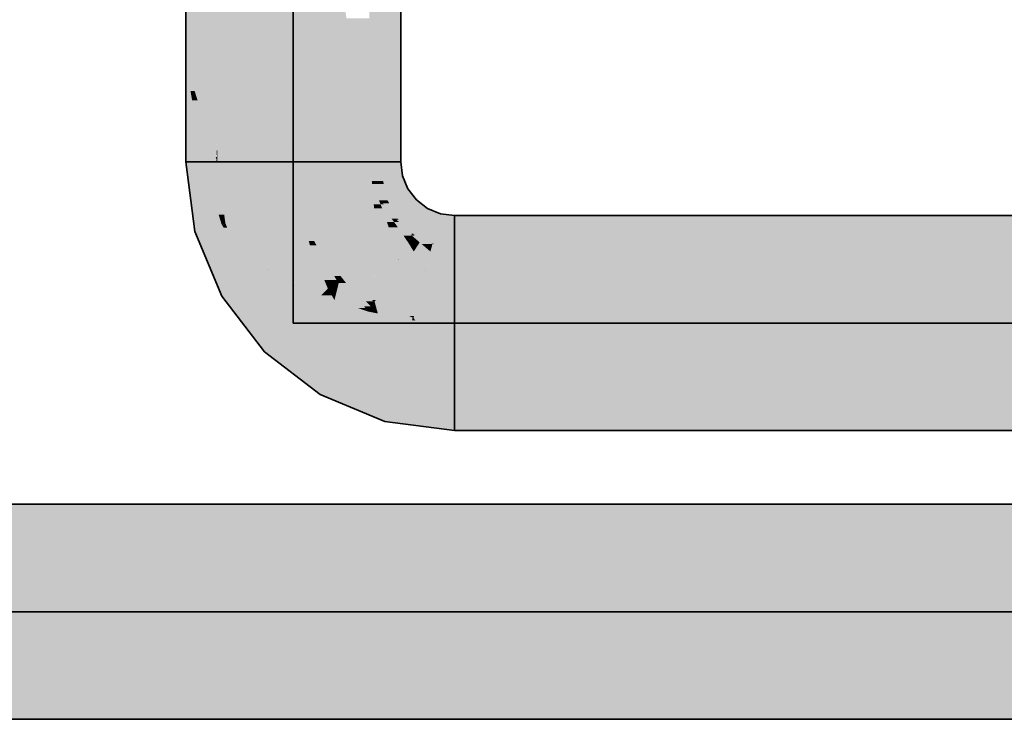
# Model space of a CAD drawing. Extents: x -223 to 557, y -138 to 606.
# Tile 183 of 256: x 5.28 to 10.32, y 355.79 to 359.37. Entities that reach past the tile are written whole.
import ezdxf

# ---------------------------------------------------------------- set-up
doc = ezdxf.new("R2010")
doc.units = 0
doc.layers.get('0').update_dxf_attribs({"lineweight": 35})
doc.layers.add('0-Shading', color=7, linetype='Continuous', lineweight=35)
for name, color, linetype, lineweight, true_color in [('H_Ruecklauf', 5, 'Continuous', 35, 0x0000ff), ('H_Vorlauf', 1, 'Continuous', 35, 0xff0000), ('H_Vorlauf_Beschriftung', 1, 'Continuous', 18, 0xff0000)]:
    doc.layers.add(name, color=color, linetype=linetype, lineweight=lineweight, true_color=true_color)

# ---------------------------------------------------------------- blocks, each defined once
blk = doc.blocks.new('Shading-A07ALDT91N', base_point=(-32.248, 361.5577))
at = {"layer": '0-Shading', "color": 174, "true_color": 0x0000b0}
for points in [[(-30.8765, 356.8739), (33.3757, 356.8739), (-30.8765, 356.8929)], [(33.3757, 356.8739), (-30.8765, 356.8929), (33.3857, 356.8929)], [(-30.8765, 356.7318), (32.1337, 356.7318), (-30.8765, 356.8739)], [(32.1337, 356.7318), (-30.8765, 356.8739), (31.7827, 356.8739)], [(-22.5212, 355.7929), (33.3857, 355.7929), (-24.9684, 355.954)], [(33.3857, 355.7929), (-24.9684, 355.954), (33.3004, 355.954)]]:
    blk.add_solid(points, dxfattribs=at)
at = {"layer": '0-Shading', "color": 5, "true_color": 0x0000f5}
for points in [[(-28.4525, 356.3466), (32.7756, 356.3466), (-30.8765, 356.7318)], [(32.7756, 356.3466), (32.1337, 356.7318), (-30.8765, 356.7318)], [(-28.4293, 356.3429), (32.7818, 356.3429), (-28.4525, 356.3466)], [(32.7818, 356.3429), (-28.4525, 356.3466), (32.7756, 356.3466)], [(-24.9684, 355.954), (33.3004, 355.954), (-28.4293, 356.3429)], [(33.3004, 355.954), (-28.4293, 356.3429), (32.7818, 356.3429)]]:
    blk.add_solid(points, dxfattribs=at)
blk = doc.blocks.new('Shading-A07ALDTF1N', base_point=(138.8019, 357.9741))
at = {"layer": '0-Shading', "color": 14, "true_color": 0xb00000}
for points in [[(7.0674, 359.1469), (7.2285, 359.1469), (7.0674, 361.1494)], [(7.2285, 359.1469), (7.2285, 361.1494), (7.0674, 361.1494)], [(6.1285, 359.2102), (6.2346, 359.4999), (6.1285, 359.4999)], [(6.1475, 359.2102), (6.1285, 359.2102), (6.2346, 359.4999)], [(6.249, 359.2758), (6.1672, 359.2758), (6.2346, 359.4999)], [(6.249, 359.2758), (6.2896, 359.4216), (6.2396, 359.4216)], [(6.2896, 359.2758), (6.249, 359.2758), (6.2896, 359.4216)], [(6.2131, 359.1469), (6.1285, 359.1469), (6.249, 359.2758)], [(6.1285, 359.1469), (6.249, 359.2758), (6.1672, 359.2758)], [(6.2664, 359.0057), (6.1738, 359.0057), (6.249, 359.2758)], [(6.2659, 359.0131), (6.2896, 359.2758), (6.249, 359.2758)], [(6.2896, 359.0131), (6.2659, 359.0131), (6.2896, 359.2758)], [(6.1285, 359.1469), (6.1475, 359.2102), (6.1285, 359.2102)], [(6.1285, 358.6441), (6.2148, 358.6441), (6.1285, 359.1469)], [(6.1738, 359.0057), (6.2131, 359.1469), (6.1285, 359.1469)], [(6.1738, 359.0057), (6.1527, 359.0057), (6.1285, 359.1469)], [(7.0674, 358.6441), (7.1422, 358.6441), (7.0674, 359.1469)], [(7.1422, 358.6441), (7.0674, 359.1469), (7.2285, 359.1469)], [(7.1422, 358.6441), (7.2285, 358.6441), (7.2285, 359.1469)], [(6.1608, 358.959), (6.1738, 359.0057), (6.1527, 359.0057)], [(6.1887, 358.959), (6.1608, 358.959), (6.1738, 359.0057)], [(6.1996, 358.9251), (6.2664, 359.0057), (6.1738, 359.0057)], [(6.2715, 358.9251), (6.1996, 358.9251), (6.2664, 359.0057)], [(6.2715, 358.9251), (6.2896, 359.0131), (6.2659, 359.0131)], [(6.2896, 358.9251), (6.2715, 358.9251), (6.2896, 359.0131)], [(6.1901, 358.7882), (6.1887, 358.959), (6.1608, 358.959)], [(6.2434, 358.7882), (6.1901, 358.7882), (6.1887, 358.959)], [(6.2434, 358.7882), (6.2715, 358.9251), (6.1996, 358.9251)], [(6.2803, 358.7882), (6.2434, 358.7882), (6.2715, 358.9251)], [(6.2859, 358.7022), (6.2896, 358.9251), (6.2715, 358.9251)], [(6.2896, 358.7022), (6.2859, 358.7022), (6.2896, 358.9251)], [(6.2143, 358.6466), (6.2434, 358.7882), (6.1901, 358.7882)], [(6.2143, 358.6466), (6.2861, 358.6466), (6.2434, 358.7882)], [(6.2818, 358.6685), (6.2803, 358.7882), (6.2434, 358.7882)], [(6.2872, 358.6515), (6.2847, 358.6515), (6.2434, 358.7882)], [(6.288, 358.6685), (6.2818, 358.6685), (6.2803, 358.7882)], [(6.288, 358.6685), (6.2896, 358.7022), (6.2859, 358.7022)], [(6.2896, 358.6685), (6.288, 358.6685), (6.2896, 358.7022)], [(6.2148, 358.6441), (6.2869, 358.6441), (6.2143, 358.6466)], [(6.2869, 358.6441), (6.2143, 358.6466), (6.2861, 358.6466)], [(6.2872, 358.6515), (6.288, 358.6685), (6.2818, 358.6685)], [(6.2869, 358.6441), (6.2872, 358.6515), (6.2847, 358.6515)], [(6.2869, 358.6441), (6.2896, 358.6441), (6.2872, 358.6515)], [(6.2891, 358.6515), (6.2872, 358.6515), (6.288, 358.6685)], [(6.2896, 358.6441), (6.2891, 358.6515), (6.2872, 358.6515)], [(6.2896, 358.6441), (6.2896, 358.6685), (6.288, 358.6685)], [(7.5035, 358.208), (33.8456, 358.208), (7.5035, 358.3691)], [(33.8456, 358.208), (7.5035, 358.3691), (33.7944, 358.3691)], [(7.5035, 357.2691), (33.7944, 357.2691), (7.5035, 357.4302)], [(33.7944, 357.2691), (7.5035, 357.4302), (33.8456, 357.4302)]]:
    blk.add_solid(points, dxfattribs=at)
at = {"layer": '0-Shading', "color": 1, "true_color": 0xf50000}
for points in [[(6.5098, 359.3636), (6.3947, 359.3636), (6.6785, 360.31)], [(6.3815, 358.6441), (6.6785, 359.9721), (6.6183, 359.9721)], [(6.502, 359.1828), (6.6785, 359.1828), (6.6785, 359.9721)], [(6.6785, 359.1828), (6.8287, 359.9721), (6.6785, 359.9721)], [(6.7621, 359.1828), (6.6785, 359.1828), (6.8707, 359.882)], [(6.6785, 359.1828), (6.8707, 359.882), (6.8116, 359.882)], [(6.6785, 358.6441), (7.0674, 358.6441), (6.8707, 359.882)], [(6.2896, 359.0131), (6.4121, 359.4216), (6.2896, 359.4216)], [(7.0674, 358.6441), (7.0674, 359.3779), (6.9508, 359.3779)], [(6.339, 359.0131), (6.2896, 359.0131), (6.3947, 359.3636)], [(6.3919, 358.7022), (6.2896, 358.7022), (6.5098, 359.3636)], [(6.2896, 358.7022), (6.5098, 359.3636), (6.3947, 359.3636)], [(6.3815, 358.6441), (6.6043, 358.6441), (6.502, 359.1828)], [(6.6043, 358.6441), (6.502, 359.1828), (6.6785, 359.1828)], [(6.6043, 358.6441), (6.6785, 358.6441), (6.6785, 359.1828)], [(6.6785, 358.6441), (6.7621, 359.1828), (6.6785, 359.1828)], [(6.2896, 358.7022), (6.339, 359.0131), (6.2896, 359.0131)], [(6.2896, 358.6441), (6.3815, 358.6441), (6.2896, 358.7022)], [(6.3815, 358.6441), (6.3919, 358.7022), (6.2896, 358.7022)], [(6.3253, 358.3733), (6.3815, 358.6441), (6.2896, 358.6441)], [(6.5967, 358.5814), (6.3685, 358.5814), (6.6043, 358.6441)], [(6.3685, 358.5814), (6.6043, 358.6441), (6.3815, 358.6441)], [(6.5967, 358.5814), (6.6785, 358.6441), (6.6043, 358.6441)], [(6.6868, 358.5814), (6.5967, 358.5814), (6.6785, 358.6441)], [(6.6934, 358.5312), (7.0674, 358.6441), (6.6785, 358.6441)], [(7.0823, 358.5312), (6.6934, 358.5312), (7.0674, 358.6441)], [(6.3253, 358.3733), (6.5967, 358.5814), (6.3685, 358.5814)], [(6.5745, 358.3952), (6.3538, 358.3952), (6.5967, 358.5814)], [(6.7066, 358.4306), (6.5787, 358.4306), (6.6868, 358.5814)], [(6.5787, 358.4306), (6.6868, 358.5814), (6.5967, 358.5814)], [(6.7066, 358.4306), (7.0823, 358.5312), (6.6934, 358.5312)], [(7.0901, 358.4306), (6.7066, 358.4306), (7.0823, 358.5312)], [(7.1258, 358.4261), (7.0905, 358.4261), (7.0823, 358.5312)], [(6.7161, 358.3952), (6.5745, 358.3952), (6.7066, 358.4306)], [(6.5745, 358.3952), (6.7066, 358.4306), (6.5787, 358.4306)], [(6.7863, 358.2382), (6.7582, 358.2382), (6.7066, 358.4306)], [(6.7166, 358.4065), (7.0901, 358.4306), (6.7066, 358.4306)], [(7.092, 358.4065), (6.7166, 358.4065), (7.0901, 358.4306)], [(7.092, 358.4065), (7.1258, 358.4261), (7.0905, 358.4261)], [(7.1328, 358.4065), (7.092, 358.4065), (7.1258, 358.4261)], [(7.1951, 358.3357), (7.1578, 358.3357), (7.1258, 358.4261)], [(6.4927, 358.3733), (6.3253, 358.3733), (6.5745, 358.3952)], [(6.3253, 358.3733), (6.5745, 358.3952), (6.3538, 358.3952)], [(6.331, 358.3299), (6.4927, 358.3733), (6.3253, 358.3733)], [(6.5689, 358.3299), (6.331, 358.3299), (6.5745, 358.3952)], [(6.747, 358.2798), (6.5646, 358.2798), (6.7161, 358.3952)], [(6.5646, 358.2798), (6.7161, 358.3952), (6.5745, 358.3952)], [(6.789, 358.2316), (7.092, 358.4065), (6.7166, 358.4065)], [(7.0971, 358.2377), (6.7997, 358.2377), (7.092, 358.4065)], [(7.095, 358.3081), (7.1328, 358.4065), (7.092, 358.4065)], [(7.1675, 358.3081), (7.095, 358.3081), (7.1328, 358.4065)], [(6.5646, 358.2798), (6.5689, 358.3299), (6.331, 358.3299)], [(6.5646, 358.2798), (6.3517, 358.2798), (6.331, 358.3299)], [(7.1675, 358.3081), (7.1951, 358.3357), (7.1578, 358.3357)], [(7.2141, 358.3081), (7.1675, 358.3081), (7.1951, 358.3357)], [(7.2855, 358.2664), (7.2427, 358.2664), (7.1951, 358.3357)], [(6.3815, 358.208), (6.5646, 358.2798), (6.3517, 358.2798)], [(6.5585, 358.208), (6.3815, 358.208), (6.5646, 358.2798)], [(6.551, 358.0955), (6.5489, 358.0955), (6.5646, 358.2798)], [(6.7582, 358.2382), (6.5615, 358.2382), (6.5646, 358.2798)], [(6.7582, 358.2382), (6.747, 358.2798), (6.5646, 358.2798)], [(7.0971, 358.2377), (7.1675, 358.3081), (7.095, 358.3081)], [(7.1887, 358.2377), (7.0971, 358.2377), (7.1675, 358.3081)], [(7.1902, 358.2326), (7.2141, 358.3081), (7.1675, 358.3081)], [(7.2659, 358.2326), (7.1902, 358.2326), (7.2141, 358.3081)], [(7.2659, 358.2326), (7.2855, 358.2664), (7.2427, 358.2664)], [(7.2664, 358.2326), (7.2659, 358.2326), (7.2855, 358.2664)], [(7.3255, 358.2322), (7.2662, 358.2322), (7.2855, 358.2664)], [(7.3906, 358.2229), (7.3364, 358.2229), (7.2855, 358.2664)], [(6.5509, 358.0941), (6.7638, 358.217), (6.56, 358.217)], [(6.8148, 358.0941), (6.5509, 358.0941), (6.7638, 358.217)], [(6.7638, 358.217), (6.56, 358.217), (6.7582, 358.2382)], [(6.56, 358.217), (6.7582, 358.2382), (6.5615, 358.2382)], [(6.789, 358.2316), (6.7863, 358.2382), (6.7582, 358.2382)], [(6.789, 358.2316), (6.7599, 358.2316), (6.7582, 358.2382)], [(6.7638, 358.217), (6.789, 358.2316), (6.7599, 358.2316)], [(6.7974, 358.217), (6.7638, 358.217), (6.789, 358.2316)], [(6.8371, 358.0402), (6.7974, 358.217), (6.7638, 358.217)], [(7.091, 358.2316), (6.789, 358.2316), (7.0971, 358.2377)], [(6.789, 358.2316), (7.0971, 358.2377), (6.7997, 358.2377)], [(6.9201, 358.0607), (6.8877, 358.0607), (6.789, 358.2316)], [(6.9201, 358.0607), (7.091, 358.2316), (6.789, 358.2316)], [(6.8996, 358.0402), (6.8371, 358.0402), (6.7974, 358.217)], [(7.096, 358.0607), (6.9201, 358.0607), (7.0971, 358.2377)], [(7.2162, 358.1464), (7.0966, 358.1464), (7.1887, 358.2377)], [(7.0966, 358.1464), (7.1887, 358.2377), (7.0971, 358.2377)], [(7.2162, 358.1464), (7.2659, 358.2326), (7.1902, 358.2326)], [(7.2179, 358.1464), (7.2162, 358.1464), (7.2662, 358.2322)], [(7.2162, 358.1464), (7.2662, 358.2322), (7.2657, 358.2322)], [(7.3206, 358.1443), (7.2167, 358.1443), (7.2662, 358.2322)], [(7.2662, 358.2322), (7.2657, 358.2322), (7.2659, 358.2326)], [(7.2662, 358.2322), (7.2664, 358.2326), (7.2659, 358.2326)], [(7.2953, 358.1851), (7.3255, 358.2322), (7.2662, 358.2322)], [(7.3805, 358.1851), (7.2953, 358.1851), (7.3255, 358.2322)], [(7.3805, 358.1851), (7.3906, 358.2229), (7.3364, 358.2229)], [(7.3563, 358.089), (7.3548, 358.089), (7.3906, 358.2229)], [(7.5035, 358.208), (7.3868, 358.208), (7.3906, 358.2229)], [(6.5509, 358.0941), (6.4286, 358.0941), (6.3815, 358.208)], [(6.5489, 358.0955), (6.5585, 358.208), (6.3815, 358.208)], [(7.3548, 358.089), (7.3805, 358.1851), (7.2953, 358.1851)], [(7.5035, 358.0871), (7.3558, 358.0871), (7.5035, 358.208)], [(7.3558, 358.0871), (7.5035, 358.208), (7.3868, 358.208)], [(7.5035, 357.8191), (33.8668, 357.8191), (7.5035, 358.208)], [(33.8668, 357.8191), (7.5035, 358.208), (33.8456, 358.208)], [(7.2732, 357.928), (7.095, 357.928), (7.2167, 358.1443)], [(7.0952, 357.937), (7.2162, 358.1464), (7.0966, 358.1464)], [(7.1, 357.937), (7.0952, 357.937), (7.2167, 358.1443)], [(7.0952, 357.937), (7.2167, 358.1443), (7.2149, 358.1443)], [(7.2167, 358.1443), (7.2149, 358.1443), (7.2162, 358.1464)], [(7.2167, 358.1443), (7.2179, 358.1464), (7.2162, 358.1464)], [(7.2312, 358.089), (7.3206, 358.1443), (7.2167, 358.1443)], [(7.3548, 358.089), (7.2312, 358.089), (7.3206, 358.1443)], [(6.4522, 358.0371), (6.5509, 358.0941), (6.4286, 358.0941)], [(6.6657, 358.0371), (6.4522, 358.0371), (6.5509, 358.0941)], [(6.5509, 358.0941), (6.551, 358.0955), (6.5489, 358.0955)], [(6.7487, 357.996), (6.8148, 358.0941), (6.5509, 358.0941)], [(6.8554, 357.996), (6.7487, 357.996), (6.8148, 358.0941)], [(7.2922, 357.8554), (7.3548, 358.089), (7.2312, 358.089)], [(7.2965, 357.8554), (7.2922, 357.8554), (7.3558, 358.0871)], [(7.2922, 357.8554), (7.3558, 358.0871), (7.3543, 358.0871)], [(7.4927, 357.8466), (7.2942, 357.8466), (7.3558, 358.0871)], [(7.3558, 358.0871), (7.3543, 358.0871), (7.3548, 358.089)], [(7.3558, 358.0871), (7.3563, 358.089), (7.3548, 358.089)], [(7.5035, 357.8276), (7.5035, 358.0871), (7.3558, 358.0871)], [(6.5109, 357.9606), (6.6657, 358.0371), (6.4522, 358.0371)], [(6.8201, 357.9606), (6.5109, 357.9606), (6.6657, 358.0371)], [(6.8554, 357.996), (6.8996, 358.0402), (6.8371, 358.0402)], [(6.9041, 357.996), (6.8554, 357.996), (6.9113, 358.0249)], [(6.8554, 357.996), (6.9113, 358.0249), (6.8843, 358.0249)], [(6.9113, 358.0249), (6.8843, 358.0249), (6.8996, 358.0402)], [(6.8996, 358.0402), (6.9201, 358.0607), (6.8877, 358.0607)], [(6.9787, 357.937), (6.8895, 357.937), (6.9113, 358.0249)], [(6.9151, 358.0402), (6.8996, 358.0402), (6.9201, 358.0607)], [(6.9113, 358.0249), (6.9151, 358.0402), (6.8996, 358.0402)], [(6.9479, 358.0249), (6.9113, 358.0249), (6.9201, 358.0607)], [(7.0104, 357.8957), (6.9479, 358.0249), (6.9113, 358.0249)], [(7.0765, 357.9044), (7.0412, 357.9044), (6.9201, 358.0607)], [(7.0815, 357.937), (7.096, 358.0607), (6.9201, 358.0607)], [(7.091, 357.9296), (7.0513, 357.9296), (6.9201, 358.0607)], [(7.0479, 357.8957), (7.0104, 357.8957), (6.9479, 358.0249)], [(7.0952, 357.937), (7.0815, 357.937), (7.096, 358.0607)], [(6.8201, 357.9606), (6.8554, 357.996), (6.7487, 357.996)], [(6.8758, 357.9606), (6.8201, 357.9606), (6.8554, 357.996)], [(6.8895, 357.937), (6.9041, 357.996), (6.8554, 357.996)], [(6.6451, 357.7857), (6.8201, 357.9606), (6.5109, 357.9606)], [(7.0614, 357.8783), (6.7377, 357.8783), (6.8201, 357.9606)], [(6.8895, 357.937), (6.8758, 357.9606), (6.8201, 357.9606)], [(7.0104, 357.8957), (6.9787, 357.937), (6.8895, 357.937)], [(7.0765, 357.9044), (7.091, 357.9296), (7.0513, 357.9296)], [(7.1086, 357.8783), (7.0614, 357.8783), (7.095, 357.928)], [(7.0614, 357.8783), (7.095, 357.928), (7.0901, 357.928)], [(7.091, 357.9296), (7.0952, 357.937), (7.0815, 357.937)], [(7.095, 357.928), (7.0901, 357.928), (7.091, 357.9296)], [(7.095, 357.9296), (7.091, 357.9296), (7.0952, 357.937)], [(7.095, 357.928), (7.095, 357.9296), (7.091, 357.9296)], [(7.095, 357.928), (7.1, 357.937), (7.0952, 357.937)], [(7.2702, 357.8554), (7.2732, 357.928), (7.095, 357.928)], [(7.2389, 357.8684), (7.1113, 357.8684), (7.095, 357.928)], [(7.2922, 357.8554), (7.2702, 357.8554), (7.2732, 357.928)], [(7.0079, 357.7857), (6.6451, 357.7857), (7.0614, 357.8783)], [(6.6451, 357.7857), (7.0614, 357.8783), (6.7377, 357.8783)], [(7.0614, 357.8783), (7.0479, 357.8957), (7.0104, 357.8957)], [(7.2863, 357.8334), (7.0355, 357.8334), (7.0614, 357.8783)], [(7.0614, 357.8783), (7.0765, 357.9044), (7.0412, 357.9044)], [(7.1113, 357.8684), (7.1086, 357.8783), (7.0614, 357.8783)], [(7.2173, 357.8472), (7.2389, 357.8684), (7.1113, 357.8684)], [(7.29, 357.8472), (7.2173, 357.8472), (7.2389, 357.8684)], [(7.2218, 357.5928), (6.8966, 357.5928), (7.2863, 357.8334)], [(6.8966, 357.5928), (7.2863, 357.8334), (7.0355, 357.8334)], [(7.5035, 357.4716), (7.1893, 357.4716), (7.5035, 357.8191)], [(7.1893, 357.4716), (7.5035, 357.8191), (7.2824, 357.8191)], [(7.2863, 357.8334), (7.29, 357.8472), (7.2173, 357.8472)], [(7.29, 357.8472), (7.2922, 357.8554), (7.2702, 357.8554)], [(7.5035, 357.8191), (7.2824, 357.8191), (7.2863, 357.8334)], [(7.302, 357.8334), (7.2863, 357.8334), (7.2942, 357.8466)], [(7.2863, 357.8334), (7.2942, 357.8466), (7.2898, 357.8466)], [(7.3026, 357.8323), (7.302, 357.8334), (7.2863, 357.8334)], [(7.2942, 357.8466), (7.2898, 357.8466), (7.29, 357.8472)], [(7.2941, 357.8472), (7.29, 357.8472), (7.2922, 357.8554)], [(7.2942, 357.8466), (7.2941, 357.8472), (7.29, 357.8472)], [(7.2942, 357.8466), (7.2965, 357.8554), (7.2922, 357.8554)], [(7.4391, 357.8276), (7.4927, 357.8466), (7.2942, 357.8466)], [(7.4029, 357.8323), (7.3026, 357.8323), (7.2942, 357.8466)], [(7.5035, 357.8191), (7.4029, 357.8323), (7.3026, 357.8323)], [(7.5035, 357.8276), (7.4391, 357.8276), (7.4927, 357.8466)], [(7.5035, 357.8191), (7.5035, 357.8276), (7.4391, 357.8276)], [(7.5035, 357.4302), (33.8456, 357.4302), (7.5035, 357.8191)], [(33.8456, 357.4302), (7.5035, 357.8191), (33.8668, 357.8191)], [(6.8966, 357.5928), (7.0079, 357.7857), (6.6451, 357.7857)], [(7.1893, 357.4716), (7.2218, 357.5928), (6.8966, 357.5928)], [(7.5035, 357.4302), (7.5035, 357.4716), (7.1893, 357.4716)]]:
    blk.add_solid(points, dxfattribs=at)
at = {"layer": '0-Shading', "color": 14, "true_color": 0xaf0000}
for points in [[(6.1647, 358.3691), (6.2148, 358.6441), (6.1285, 358.6441)], [(6.2331, 358.3691), (6.1647, 358.3691), (6.2148, 358.6441)], [(6.3116, 358.3247), (6.2361, 358.3247), (6.2148, 358.6441)], [(6.3253, 358.3733), (6.2896, 358.6441), (6.2148, 358.6441)], [(6.3253, 358.3733), (6.2969, 358.3733), (6.2148, 358.6441)], [(7.0803, 358.5462), (7.1422, 358.6441), (7.0674, 358.6441)], [(7.1383, 358.5462), (7.0803, 358.5462), (7.1422, 358.6441)], [(7.2379, 358.5729), (7.1394, 358.5729), (7.2285, 358.6441)], [(7.1394, 358.5729), (7.2285, 358.6441), (7.1422, 358.6441)], [(7.1383, 358.5462), (7.2379, 358.5729), (7.1394, 358.5729)], [(7.2489, 358.5462), (7.1383, 358.5462), (7.2379, 358.5729)], [(7.0823, 358.5312), (7.1383, 358.5462), (7.0803, 358.5462)], [(7.1418, 358.5312), (7.0823, 358.5312), (7.1383, 358.5462)], [(7.1174, 358.4465), (7.1418, 358.5312), (7.0823, 358.5312)], [(7.1613, 358.4465), (7.1174, 358.4465), (7.1418, 358.5312)], [(7.1475, 358.5066), (7.2489, 358.5462), (7.1383, 358.5462)], [(7.2654, 358.5066), (7.1475, 358.5066), (7.2489, 358.5462)], [(7.1613, 358.4465), (7.2654, 358.5066), (7.1475, 358.5066)], [(7.3091, 358.4496), (7.1667, 358.4496), (7.2654, 358.5066)], [(7.1258, 358.4261), (7.1613, 358.4465), (7.1174, 358.4465)], [(7.1418, 358.4261), (7.1258, 358.4261), (7.136, 358.4319)], [(7.1816, 358.3534), (7.1418, 358.4261), (7.1258, 358.4261)], [(7.1693, 358.4319), (7.136, 358.4319), (7.1613, 358.4465)], [(7.2128, 358.3534), (7.1693, 358.4319), (7.136, 358.4319)], [(7.2128, 358.3534), (7.1816, 358.3534), (7.1418, 358.4261)], [(7.3059, 358.4465), (7.1613, 358.4465), (7.3091, 358.4496)], [(7.1613, 358.4465), (7.3091, 358.4496), (7.1667, 358.4496)], [(7.2128, 358.3534), (7.3059, 358.4465), (7.1613, 358.4465)], [(7.366, 358.4059), (7.2654, 358.4059), (7.3091, 358.4496)], [(6.2374, 358.3048), (6.1732, 358.3048), (6.1647, 358.3691)], [(6.2374, 358.3048), (6.2331, 358.3691), (6.1647, 358.3691)], [(6.3108, 358.3274), (6.3253, 358.3733), (6.2969, 358.3733)], [(6.3215, 358.3274), (6.3108, 358.3274), (6.3253, 358.3733)], [(6.331, 358.3299), (6.3217, 358.3299), (6.3253, 358.3733)], [(7.3357, 358.3534), (7.2128, 358.3534), (7.366, 358.4059)], [(7.2128, 358.3534), (7.366, 358.4059), (7.2654, 358.4059)], [(7.405, 358.2766), (7.2914, 358.2766), (7.4323, 358.3785)], [(7.2914, 358.2766), (7.4323, 358.3785), (7.3502, 358.3785)], [(7.4323, 358.3785), (7.3502, 358.3785), (7.366, 358.4059)], [(7.5035, 358.2258), (7.3914, 358.2258), (7.5035, 358.3691)], [(7.3914, 358.2258), (7.5035, 358.3691), (7.4298, 358.3691)], [(7.5035, 358.3691), (7.4298, 358.3691), (7.4323, 358.3785)], [(6.2374, 358.3048), (6.3116, 358.3247), (6.2361, 358.3247)], [(6.3235, 358.3048), (6.2374, 358.3048), (6.3116, 358.3247)], [(6.3116, 358.3247), (6.3215, 358.3274), (6.3108, 358.3274)], [(6.3215, 358.3247), (6.3116, 358.3247), (6.3215, 358.3274)], [(6.3221, 358.3072), (6.3215, 358.3247), (6.3116, 358.3247)], [(6.332, 358.3274), (6.3215, 358.3274), (6.331, 358.3299)], [(6.3215, 358.3274), (6.331, 358.3299), (6.3217, 358.3299)], [(6.3221, 358.3072), (6.332, 358.3274), (6.3215, 358.3274)], [(6.3404, 358.3072), (6.3221, 358.3072), (6.332, 358.3274)], [(7.1951, 358.3357), (7.2128, 358.3534), (7.1816, 358.3534)], [(7.2204, 358.3357), (7.1951, 358.3357), (7.2074, 358.348)], [(7.2786, 358.2717), (7.2204, 358.3357), (7.1951, 358.3357)], [(7.2183, 358.348), (7.2074, 358.348), (7.2128, 358.3534)], [(7.2832, 358.2766), (7.2183, 358.348), (7.2074, 358.348)], [(7.2914, 358.2766), (7.3357, 358.3534), (7.2128, 358.3534)], [(7.2914, 358.2766), (7.2832, 358.2766), (7.2183, 358.348)], [(7.2885, 358.2717), (7.2786, 358.2717), (7.2204, 358.3357)], [(6.1754, 358.2882), (6.2374, 358.3048), (6.1732, 358.3048)], [(6.2622, 358.2882), (6.1754, 358.2882), (6.2374, 358.3048)], [(6.3815, 358.208), (6.2086, 358.208), (6.1754, 358.2882)], [(6.3815, 358.208), (6.2622, 358.2882), (6.1754, 358.2882)], [(6.3815, 358.208), (6.3235, 358.3048), (6.2374, 358.3048)], [(6.3815, 358.208), (6.3404, 358.3072), (6.3221, 358.3072)], [(7.2855, 358.2664), (7.2885, 358.2717), (7.2786, 358.2717)], [(7.2885, 358.2717), (7.2914, 358.2766), (7.2832, 358.2766)], [(7.2995, 358.2664), (7.2855, 358.2664), (7.2885, 358.2717)], [(7.3906, 358.2229), (7.2995, 358.2664), (7.2855, 358.2664)], [(7.3011, 358.2717), (7.2885, 358.2717), (7.2914, 358.2766)], [(7.3845, 358.2258), (7.3011, 358.2717), (7.2885, 358.2717)], [(7.3914, 358.2258), (7.405, 358.2766), (7.2914, 358.2766)], [(7.3914, 358.2258), (7.3845, 358.2258), (7.3011, 358.2717)], [(7.3906, 358.2229), (7.3914, 358.2258), (7.3845, 358.2258)], [(7.41, 358.2229), (7.3906, 358.2229), (7.3914, 358.2258)], [(7.5035, 358.208), (7.41, 358.2229), (7.3906, 358.2229)], [(7.5035, 358.208), (7.5035, 358.2258), (7.3914, 358.2258)], [(6.2794, 358.0371), (6.3815, 358.208), (6.2086, 358.208)], [(6.4522, 358.0371), (6.2794, 358.0371), (6.3815, 358.208)], [(6.3127, 357.9566), (6.4522, 358.0371), (6.2794, 358.0371)], [(6.514, 357.9566), (6.3127, 357.9566), (6.4522, 358.0371)], [(6.4438, 357.7857), (6.514, 357.9566), (6.3127, 357.9566)], [(6.6451, 357.7857), (6.4438, 357.7857), (6.514, 357.9566)], [(6.5312, 357.6718), (6.6451, 357.7857), (6.4438, 357.7857)], [(6.7936, 357.6718), (6.5312, 357.6718), (6.6451, 357.7857)], [(6.6342, 357.5928), (6.7936, 357.6718), (6.5312, 357.6718)], [(6.8966, 357.5928), (6.6342, 357.5928), (6.7936, 357.6718)], [(6.816, 357.4533), (6.8966, 357.5928), (6.6342, 357.5928)], [(7.1893, 357.4716), (6.8265, 357.4716), (6.8966, 357.5928)], [(7.1844, 357.4533), (6.816, 357.4533), (7.1893, 357.4716)], [(6.816, 357.4533), (7.1893, 357.4716), (6.8265, 357.4716)], [(7.5035, 357.4302), (7.1782, 357.4302), (7.1893, 357.4716)], [(7.1476, 357.3159), (7.1844, 357.4533), (6.816, 357.4533)], [(7.5035, 357.3159), (7.1476, 357.3159), (7.5035, 357.4302)], [(7.1476, 357.3159), (7.5035, 357.4302), (7.1782, 357.4302)], [(7.5035, 357.2691), (7.5035, 357.3159), (7.1476, 357.3159)]]:
    blk.add_solid(points, dxfattribs=at)
blk = doc.blocks.new('Rohr - 1703-A07ALDWQ1N', base_point=(-31.7015, 356.3429))
at = {"color": 0, "linetype": 'ByBlock', "lineweight": -2, "ltscale": 0.35}
blk.add_line((34.2427, 356.3429), (-31.7015, 356.3429), dxfattribs=at)
blk = doc.blocks.new('Rohr - 1703-A07ALDZS1N', base_point=(6.6785, 357.8191))
at = {"color": 0, "linetype": 'ByBlock', "lineweight": -2, "ltscale": 0.35}
for p, q in [((6.6785, 357.8191), (6.6785, 361.9744)), ((72.6227, 357.8191), (6.6785, 357.8191))]:
    blk.add_line(p, q, dxfattribs=at)
blk = doc.blocks.new('Bauteilbeschriftung-A07ALDZU1N', base_point=(-12.0251, 357.8191))
at = {"color": 0, "linetype": 'ByBlock', "lineweight": -2, "ltscale": 0.18}
blk.add_line((6.6785, 403.2028), (6.6785, 357.8191), dxfattribs=at)
blk = doc.blocks.new('Geometrie-A07ALE0S1N', base_point=(6.1285, 357.1991))
at = {"layer": 'H_Vorlauf', "lineweight": -2}
for p, q in [((6.1285, 361.1494), (6.1285, 358.6441)), ((7.2285, 358.6441), (7.2285, 361.1494)), ((6.1285, 358.6441), (6.4507, 358.6441)), ((6.1285, 358.6441), (6.1473, 358.6441)), ((6.1473, 358.6441), (6.1285, 358.6441)), ((6.1754, 358.2882), (6.1285, 358.6441)), ((6.1473, 358.6441), (6.2022, 358.6441)), ((6.2022, 358.6441), (6.1473, 358.6441)), ((6.2022, 358.6441), (6.2896, 358.6441)), ((6.2896, 358.6441), (6.2022, 358.6441)), ((6.2896, 358.6441), (6.4035, 358.6441)), ((6.4035, 358.6441), (6.2896, 358.6441)), ((6.4035, 358.6441), (6.5362, 358.6441)), ((6.5362, 358.6441), (6.4035, 358.6441)), ((6.4507, 358.6441), (6.9063, 358.6441)), ((6.5362, 358.6441), (6.6785, 358.6441)), ((6.6785, 358.6441), (6.5362, 358.6441)), ((6.6785, 358.6441), (6.8209, 358.6441)), ((6.8209, 358.6441), (6.6785, 358.6441)), ((6.8209, 358.6441), (6.9535, 358.6441)), ((6.9535, 358.6441), (6.8209, 358.6441)), ((6.9063, 358.6441), (7.2285, 358.6441)), ((6.9535, 358.6441), (7.0674, 358.6441)), ((7.0674, 358.6441), (6.9535, 358.6441)), ((7.0674, 358.6441), (7.1548, 358.6441)), ((7.1548, 358.6441), (7.0674, 358.6441)), ((7.1548, 358.6441), (7.2098, 358.6441)), ((7.2098, 358.6441), (7.1548, 358.6441)), ((7.2098, 358.6441), (7.2285, 358.6441)), ((7.2285, 358.6441), (7.2098, 358.6441)), ((7.2379, 358.5729), (7.2285, 358.6441)), ((7.2654, 358.5066), (7.2379, 358.5729)), ((7.3091, 358.4496), (7.2654, 358.5066)), ((7.366, 358.4059), (7.3091, 358.4496)), ((7.4323, 358.3785), (7.366, 358.4059)), ((7.5035, 358.3691), (7.4323, 358.3785)), ((71.7657, 358.3691), (7.5035, 358.3691)), ((7.5035, 358.0469), (7.5035, 358.3691)), ((7.5035, 358.3504), (7.5035, 358.3691)), ((7.5035, 358.3691), (7.5035, 358.3504)), ((7.5035, 358.2954), (7.5035, 358.3504)), ((7.5035, 358.3504), (7.5035, 358.2954)), ((6.3127, 357.9566), (6.1754, 358.2882)), ((7.5035, 358.208), (7.5035, 358.2954)), ((7.5035, 358.2954), (7.5035, 358.208)), ((7.5035, 358.0941), (7.5035, 358.208)), ((7.5035, 358.208), (7.5035, 358.0941)), ((7.5035, 357.9614), (7.5035, 358.0941)), ((7.5035, 358.0941), (7.5035, 357.9614)), ((7.5035, 357.5913), (7.5035, 358.0469)), ((6.5312, 357.6718), (6.3127, 357.9566)), ((7.5035, 357.8191), (7.5035, 357.9614)), ((7.5035, 357.9614), (7.5035, 357.8191)), ((7.5035, 357.6767), (7.5035, 357.8191)), ((7.5035, 357.8191), (7.5035, 357.6767)), ((6.816, 357.4533), (6.5312, 357.6718)), ((7.5035, 357.5441), (7.5035, 357.6767)), ((7.5035, 357.6767), (7.5035, 357.5441)), ((7.5035, 357.2691), (7.5035, 357.5913)), ((7.5035, 357.4302), (7.5035, 357.5441)), ((7.5035, 357.5441), (7.5035, 357.4302)), ((7.1476, 357.3159), (6.816, 357.4533)), ((7.5035, 357.3428), (7.5035, 357.4302)), ((7.5035, 357.4302), (7.5035, 357.3428)), ((7.5035, 357.2691), (7.1476, 357.3159)), ((7.5035, 357.2878), (7.5035, 357.3428)), ((7.5035, 357.3428), (7.5035, 357.2878)), ((7.5035, 357.2691), (7.5035, 357.2878)), ((7.5035, 357.2878), (7.5035, 357.2691)), ((7.5035, 357.2691), (71.7657, 357.2691))]:
    blk.add_line(p, q, dxfattribs=at)
blk = doc.blocks.new('Geometrie-A07ALE0U1N', base_point=(-32.2515, 355.7229))
at = {"layer": 'H_Ruecklauf', "lineweight": -2}
for p, q in [((33.3857, 356.8929), (-30.8765, 356.8929)), ((-30.8765, 355.7929), (33.3857, 355.7929))]:
    blk.add_line(p, q, dxfattribs=at)

msp = doc.modelspace()

# ---------------------------------------------------------------- block references
at = {"linetype": 'Continuous', "ltscale": 0.35}
for name, p in [('Geometrie-A07ALE0U1N', (-32.2515, 355.7229)), ('Geometrie-A07ALE0S1N', (6.1285, 357.1991))]:
    msp.add_blockref(name, p, dxfattribs=at)
for name, p in [('Shading-A07ALDT91N', (-32.248, 361.5577)), ('Shading-A07ALDTF1N', (138.8019, 357.9741))]:
    msp.add_blockref(name, p)
at = {"layer": 'H_Ruecklauf', "ltscale": 0.35}
msp.add_blockref('Rohr - 1703-A07ALDWQ1N', (-31.7015, 356.3429), dxfattribs=at)
at = {"layer": 'H_Vorlauf', "ltscale": 0.35}
msp.add_blockref('Rohr - 1703-A07ALDZS1N', (6.6785, 357.8191), dxfattribs=at)
at = {"layer": 'H_Vorlauf_Beschriftung', "ltscale": 0.18}
msp.add_blockref('Bauteilbeschriftung-A07ALDZU1N', (-12.0251, 357.8191), dxfattribs=at)

doc.saveas('drawing.dxf')
